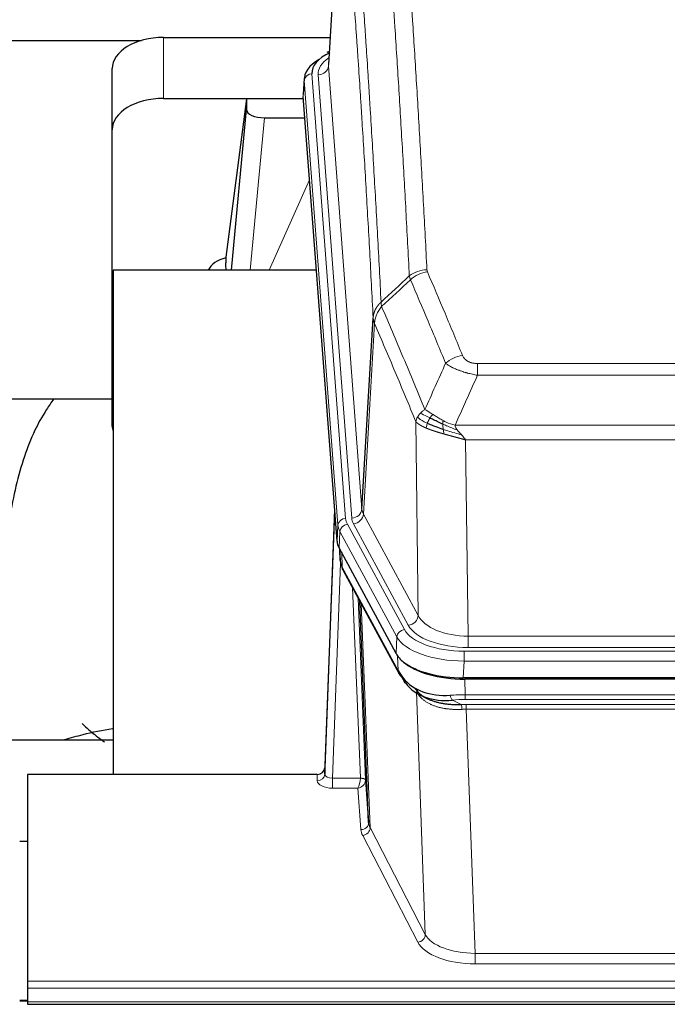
# Model space of a CAD drawing. Header units: inches. Extents: x 0 to 23760, y -13 to 16800.
# Tile 214 of 256: x 16583 to 16835, y 13731 to 14115. Entities that reach past the tile are written whole.
import ezdxf

# ---------------------------------------------------------------- set-up
doc = ezdxf.new("R2010")
doc.units = ezdxf.units.IN
doc.layers.add('1', color=7, linetype='Continuous', true_color=0xffffff)

msp = doc.modelspace()

# ---------------------------------------------------------------- linework, layer by layer
at = {"layer": '1', "color": 2, "linetype": 'Continuous', "lineweight": 25}
for p, q in [((16708.382, 14185.9), (16702.998, 14097.061)), ((16464.006, 14106.456), (16630.19, 14106.456)), ((16638.819, 14107.66), (16703.64, 14107.66)), ((16703.309, 14102.204), (16702.366, 14101.768)), ((16618.819, 14071.684), (16618.819, 14095.486)), ((16693.619, 14091.71), (16693.238, 14085.428)), ((16638.819, 14083.858), (16693.304, 14083.858)), ((16671.13, 14083.768), (16663.082, 14021.983)), ((16693.312, 14083.768), (16671.13, 14083.768)), ((16671.13, 14083.768), (16671.13, 14079.537)), ((16706.362, 13911.191), (16693.244, 14084.645)), ((16665.219, 14016.881), (16671.13, 14079.537)), ((16678.103, 14076.317), (16693.874, 14076.317)), ((16618.819, 13956.03), (16618.819, 14071.684)), ((16663.081, 14021.976), (16663.082, 14021.983)), ((16663.081, 14021.976), (16663.081, 14019.791)), ((16619.106, 14016.88), (16619.106, 13820.313)), ((16698.375, 14016.88), (16619.106, 14016.88)), ((16716.069, 13923.713), (16720.445, 13998.389)), ((16547.168, 13966.802), (16618.843, 13966.802)), ((16705.425, 13923.572), (16701.667, 13822.934)), ((16701.657, 13820.397), (16705.345, 13919.179)), ((16729.401, 13867.399), (16707.146, 13908.614)), ((16707.274, 13908.377), (16707.637, 13903.575)), ((16707.631, 13903.688), (16707.46, 13908.032)), ((16707.631, 13903.688), (16707.637, 13903.575)), ((16708.775, 13899.779), (16730.522, 13859.504)), ((16718.682, 13801.568), (16715.254, 13887.779)), ((16971.969, 13857.961), (16755.563, 13857.961)), ((16971.378, 13857.479), (16756.154, 13857.479)), ((16738.663, 13851.327), (16741.407, 13849.941)), ((16619.104, 13833.652), (16547.107, 13833.652)), ((16698.669, 13820.312), (16585.766, 13820.312)), ((16585.766, 13820.312), (16585.766, 13739.677)), ((16701.667, 13822.934), (16701.657, 13820.397)), ((16717.453, 13818.186), (16718.682, 13801.568)), ((16585.766, 13794.114), (16582.766, 13794.114)), ((16585.766, 13739.677), (16585.766, 13736.943)), ((16585.766, 13736.943), (16585.766, 13731.695)), ((16585.843, 13732.186), (16582.823, 13732.186)), ((16585.766, 13731.695), (16585.766, 13730.68)), ((16585.766, 13730.68), (17142.766, 13730.68))]:
    msp.add_line(p, q, dxfattribs=at)
at = {"layer": '1', "color": 110, "linetype": 'Continuous', "lineweight": 13}
for p, q in [((16708.25, 14183.075), (16703.002, 14096.486)), ((16638.819, 14083.858), (16638.819, 14107.66)), ((16703.002, 14096.486), (16716.069, 13923.713)), ((16696.618, 14093.494), (16709.729, 13920.134)), ((16699.01, 14093.059), (16712.076, 13920.286)), ((16693.624, 14090.924), (16693.244, 14084.645)), ((16706.735, 13917.564), (16693.624, 14090.924)), ((16678.103, 14076.317), (16672.496, 14016.881)), ((16679.908, 14016.881), (16695.705, 14052.104)), ((16721.001, 13996.055), (16716.65, 13921.803)), ((16761.095, 13980.508), (16966.437, 13980.508)), ((16761.095, 13975.945), (16761.095, 13980.508)), ((16966.437, 13975.945), (16761.095, 13975.945)), ((16738.002, 13882.26), (16737.044, 13957.911)), ((16752.363, 13956.465), (16975.169, 13956.465)), ((16971.056, 13950.721), (16756.476, 13950.721)), ((16756.476, 13950.721), (16757.444, 13874.225)), ((16716.65, 13921.803), (16738.002, 13882.26)), ((16706.362, 13911.191), (16706.735, 13917.564)), ((16710.427, 13917.843), (16732.601, 13876.777)), ((16734.126, 13878.452), (16712.774, 13917.995)), ((16707.52, 13914.986), (16707.146, 13908.614)), ((16729.694, 13873.921), (16707.52, 13914.986)), ((16707.276, 13908.372), (16707.631, 13903.688)), ((16708.197, 13906.667), (16708.416, 13901.109)), ((16707.78, 13902.717), (16704.649, 13818.865)), ((16708.416, 13901.109), (16730.163, 13860.834)), ((16715.455, 13818.952), (16712.433, 13893.004)), ((16714.56, 13889.064), (16717.453, 13818.186)), ((16715.8, 13886.769), (16719.267, 13799.558)), ((16729.401, 13867.399), (16729.694, 13873.921)), ((16757.444, 13869.811), (16757.444, 13874.225)), ((16757.444, 13874.225), (16970.087, 13874.225)), ((16730.163, 13860.834), (16729.987, 13866.469)), ((16755.856, 13868.387), (16971.676, 13868.387)), ((16755.856, 13864.482), (16755.856, 13868.387)), ((16970.087, 13869.811), (16757.444, 13869.811)), ((16755.856, 13864.482), (16755.563, 13857.961)), ((16971.676, 13864.482), (16755.856, 13864.482)), ((16756.154, 13857.479), (16756.345, 13851.388)), ((16740.752, 13757.943), (16737.295, 13852.675)), ((16756.345, 13849.523), (16756.345, 13851.388)), ((16756.345, 13851.388), (16971.187, 13851.388)), ((16751.321, 13849.294), (16754.774, 13847.549)), ((16971.187, 13849.523), (16756.345, 13849.523)), ((16756.687, 13845.715), (16756.687, 13847.58)), ((16756.687, 13847.58), (16970.845, 13847.58)), ((16756.687, 13845.715), (16760.161, 13750.539)), ((16970.845, 13845.715), (16756.687, 13845.715)), ((16698.658, 13817.864), (16698.669, 13820.312)), ((16704.649, 13818.865), (16715.454, 13818.865)), ((16704.649, 13818.865), (16704.649, 13814.95)), ((16704.649, 13814.95), (16714.491, 13814.95)), ((16715.685, 13798.801), (16714.491, 13814.95)), ((16719.267, 13799.558), (16740.752, 13757.943)), ((16737.844, 13754.88), (16716.358, 13796.495)), ((16760.161, 13750.539), (16967.371, 13750.539)), ((16760.161, 13750.539), (16760.161, 13746.438)), ((16967.371, 13746.438), (16760.161, 13746.438)), ((16585.766, 13739.677), (17142.766, 13739.677)), ((16585.766, 13736.943), (17142.766, 13736.943)), ((16582.823, 13731.96), (16585.843, 13731.96)), ((16585.766, 13731.695), (17142.766, 13731.695))]:
    msp.add_line(p, q, dxfattribs=at)
at = {"layer": '1', "color": 2, "linetype": 'Continuous', "lineweight": 25}
for centre, major_axis, ratio, start_param, end_param in [((16638.819, 14095.486), (-20, 0), 0.608706, 4.712389, 6.2831853), ((16720.638, 14093.868), (-24.034, 0.016), 0.461198, 5.4992389, 6.318352), ((16703.624, 14099.044), (1.258, -2.724), 0.6272114, 2.6666598, 3.1415983), ((16720.638, 14091.207), (-27.03, 0.194), 0.4633579, 5.618257, 6.3212481), ((16638.819, 14071.684), (-20, 0), 0.608706, 4.712389, 6.2831853), ((16678.156, 14079.562), (7.027, 0.031), 0.4617281, 3.1395348, 4.7027345), ((16665.96, 14014.802), (10.208, 0), 0.7029015, 1.8567446, 2.8477011), ((16665.96, 13823.398), (-10.152, 515.152), 0.0020796, 5.097374, 5.1034778), ((16638.819, 13956.03), (-20, 0), 0.608706, 0, 0.1694742), ((16733.382, 13911.63), (27.037, 0.006), 0.4611335, 3.1763491, 3.3855005), ((16735.425, 13883.9), (-27.174, 22.247), 0.2659543, 0.248296, 0.2802764), ((16734.275, 13913.176), (26.161, 11.46), 0.4493681, 3.0159633, 3.1613144), ((16712.129, 13902), (3.584, 1.776), 0.8816114, 2.7716102, 3.1419462), ((16755.621, 13870.445), (27.023, 0.034), 0.4619935, 3.3853572, 3.670307), ((16755.621, 13870.445), (27.023, 0.034), 0.4619935, 3.670307, 4.7096668), ((16756.18, 13869.954), (27.01, 0.015), 0.4618579, 3.6271853, 4.7111791), ((16756.995, 13843.954), (-27.355, 20.182), 0.1876908, 0.3765826, 0.5974134), ((16734.042, 13861.404), (3.52, 1.9), 0.8606628, 3.1415888, 3.5094104), ((16754.298, 13841.092), (-23.434, 19.972), 0.1471226, 0.3626514, 0.5834823), ((16735.819, 13858.722), (3.195, 2.407), 0.6715965, 2.6043549, 3.391291), ((16756.092, 13872.772), (25.329, 12.681), 0.6929209, 3.2824386, 4.1662755), ((16756.092, 13872.772), (23.359, 16.381), 0.7286412, 3.1732971, 4.057134), ((16733.919, 13851.232), (-3.388, -2.127), 0.8041825, 3.1410453, 3.3164277), ((16698.669, 13823.025), (3, 0.002), 0.9042699, 4.7116987, 6.2488686)]:
    msp.add_ellipse(centre, major_axis=major_axis, ratio=ratio, start_param=start_param, end_param=end_param, dxfattribs=at)
at = {"layer": '1', "color": 110, "linetype": 'Continuous', "lineweight": 13}
for centre, major_axis, ratio, start_param, end_param in [((16723.029, 14093.433), (-24.034, 0.016), 0.461198, 5.6862399, 6.318352), ((16699.01, 14096.607), (3.989, 0.302), 0.8864705, 4.6454478, 6.1638843), ((16696.618, 14090.833), (2.991, 0.226), 0.8864705, 1.5038552, 3.0222916), ((16741.399, 14008.76), (-9.987, -0.512), 0.8285973, 4.6699673, 5.4273767), ((16741.586, 14007.968), (-9.188, -3.948), 0.8056434, 4.3791539, 5.1247913), ((16755.248, 13975.506), (-9.245, -3.812), 0.7933159, 4.3962573, 5.1392153), ((16705.345, 13917.026), (0.214, 6.443), 0.0117452, 0.5090713, 1.2305416), ((16709.729, 13917.473), (2.991, 0.226), 0.8864705, 1.5038552, 3.0222916), ((16733.747, 13920.524), (24.033, 0.005), 0.4611335, 3.1763491, 3.3855005), ((16712.076, 13923.834), (3.989, 0.302), 0.8864705, 4.6454478, 6.1638843), ((16736.095, 13920.676), (24.033, 0.005), 0.4611335, 3.1763491, 3.3855005), ((16712.774, 13921.543), (3.52, 1.9), 0.8606628, 4.2773553, 5.7957917), ((16736.095, 13924.224), (20.038, 0.241), 0.4621297, 3.1708089, 3.3799603), ((16708.343, 13919.088), (2.998, -0.112), 0.4302668, 3.1576572, 3.7226285), ((16733.747, 13917.863), (-27.028, 0.171), 0.4605352, 0.0378207, 0.2469722), ((16710.427, 13915.181), (2.64, 1.425), 0.8606628, 1.1357626, 2.6541991), ((16735.425, 13883.9), (-27.538, 20.422), 0.1820486, 0.339476, 0.3714563), ((16712.295, 13901.679), (3.52, 1.9), 0.8606628, 2.7414655, 3.1415888), ((16734.126, 13882), (3.52, 1.9), 0.8606628, 4.2773553, 5.7957917), ((16757.365, 13884.832), (-20.002, 0.126), 0.5302672, 0.2567917, 1.5781041), ((16757.365, 13881.284), (-24.002, 0.049), 0.477994, 0.2537759, 1.5750883), ((16732.601, 13874.116), (2.64, 1.425), 0.8606628, 1.1357626, 2.6541991), ((16755.907, 13876.824), (-27.018, 0.111), 0.4567867, 0.246464, 1.5707737), ((16755.907, 13879.485), (24.02, 0.03), 0.4619935, 3.3853572, 4.7096668), ((16734.042, 13861.404), (3.52, 1.9), 0.8606628, 2.7414655, 3.1415888), ((16757.482, 13833.787), (-20.65, 20.761), 0.1023506, 0.3377039, 0.4127218), ((16733.919, 13851.232), (-3.388, -2.127), 0.8041825, 2.6901591, 3.0128026), ((16756.995, 13843.954), (-27.015, 0.091), 0.2751837, 4.7373543, 4.9581852), ((16751.321, 13853.13), (-0.368, 3.983), 0.2964475, 2.0527062, 2.8396422), ((16756.995, 13840.119), (-23.017, 0.318), 0.4083138, 4.7462544, 4.9670852), ((16757.477, 13837.768), (-24.025, 0.387), 0.4081205, 4.7518285, 4.8316761), ((16754.774, 13843.714), (0.131, -3.998), 0.1099517, 2.0830946, 2.8518059), ((16757.477, 13833.933), (-20.023, 0.877), 0.5868265, 4.777515, 4.8573626), ((16698.658, 13820.488), (-3, 0.013), 0.8746179, 1.5745081, 3.1116779), ((16704.662, 13820.488), (3.004, 0.138), 0.5390598, 3.1127167, 4.683513), ((16704.662, 13817.864), (6.003, 0.008), 0.4854373, 3.1388974, 4.7096937), ((16714.491, 13817.574), (0.506, 2.997), 0.2740591, 3.694004, 5.2037138), ((16714.491, 13817.574), (2.669, 1.608), 0.8008031, 4.262859, 5.7725688), ((16714.456, 13818.92), (-1.001, 0.011), 0.9036686, 3.0924532, 3.1882188), ((16715.454, 13818.004), (1.996, -0.13), 0.4297663, 0.0674602, 1.5988341), ((16715.455, 13818.091), (1.998, 0.082), 0.4302193, 0.0160628, 1.553239), ((16714.456, 13818.059), (2.996, 0.15), 0.8842156, 6.178461, 6.2742265), ((16715.685, 13801.425), (-2.992, -0.221), 0.8740585, 1.5062672, 3.1117425), ((16738.684, 13801.823), (-20.016, 0.121), 0.4848834, 0.0387668, 0.248091), ((16738.684, 13799.199), (-23.014, 0.002), 0.4845187, 0.0358431, 0.2451673), ((16716.358, 13799.118), (-2.666, -1.376), 0.8484453, 1.1579292, 2.76165), ((16737.844, 13757.504), (-2.666, -1.376), 0.8484453, 1.1579292, 2.76165), ((16760.167, 13757.589), (23.012, 0.004), 0.4845836, 3.3866449, 4.7120269), ((16760.167, 13760.213), (-20.013, 0.104), 0.483363, 0.2476114, 1.5729934)]:
    msp.add_ellipse(centre, major_axis=major_axis, ratio=ratio, start_param=start_param, end_param=end_param, dxfattribs=at)
for points, knots in [([(16734.531, 14014.673), (16734.093, 14023.242), (16733.202, 14040.14), (16732.28, 14056.563), (16731.577, 14068.702), (16731.34, 14072.718), (16730.864, 14080.691), (16730.624, 14084.648), (16729.898, 14096.43), (16729.406, 14104.162), (16728.781, 14113.676), (16728.656, 14115.57), (16728.404, 14119.345), (16728.026, 14124.982), (16727.642, 14130.55), (16726.871, 14141.592), (16725.827, 14156.064), (16724.217, 14177.024), (16723.115, 14190.499), (16722.557, 14197.111)], [0, 0, 0, 0, 0.125, 0.25, 0.25, 0.3125, 0.3125, 0.375, 0.375, 0.5, 0.5, 0.53125, 0.53125, 0.5625, 0.625, 0.625, 0.75, 0.875, 1, 1, 1, 1]), ([(16729.44, 14199.701), (16729.998, 14193.081), (16731.099, 14179.591), (16732.706, 14158.606), (16733.748, 14144.117), (16734.519, 14133.063), (16734.902, 14127.488), (16735.28, 14121.844), (16735.531, 14118.066), (16735.656, 14116.168), (16736.28, 14106.644), (16736.771, 14098.902), (16737.497, 14087.107), (16737.736, 14083.146), (16738.212, 14075.163), (16738.448, 14071.142), (16739.15, 14058.989), (16740.071, 14042.547), (16740.961, 14025.628), (16741.399, 14017.049)], [0, 0, 0, 0, 0.125, 0.25, 0.375, 0.375, 0.4375, 0.46875, 0.46875, 0.5, 0.5, 0.625, 0.625, 0.6875, 0.6875, 0.75, 0.75, 0.875, 1, 1, 1, 1]), ([(16711.305, 14189.691), (16711.877, 14183), (16713.004, 14169.357), (16714.65, 14148.116), (16715.716, 14133.437), (16716.504, 14122.233), (16716.896, 14116.583), (16717.347, 14109.906), (16717.54, 14107.026), (16717.668, 14105.102), (16717.731, 14104.138), (16718.05, 14099.308), (16718.43, 14093.465), (16718.868, 14086.564), (16719.054, 14083.589), (16719.178, 14081.602), (16719.24, 14080.607), (16719.797, 14071.629), (16720.769, 14055.421), (16722.18, 14030.369), (16723.088, 14013.173), (16723.535, 14004.451)], [0, 0, 0, 0, 0.125, 0.25, 0.375, 0.375, 0.4375, 0.46875, 0.484375, 0.484375, 0.5, 0.5, 0.5625, 0.59375, 0.609375, 0.609375, 0.625, 0.625, 0.75, 0.875, 1, 1, 1, 1]), ([(16720.445, 13998.389), (16720, 14007.083), (16719.095, 14024.225), (16717.688, 14049.199), (16716.718, 14065.357), (16716.163, 14074.308), (16716.101, 14075.3), (16715.977, 14077.281), (16715.791, 14080.247), (16715.355, 14087.127), (16714.976, 14092.952), (16714.658, 14097.768), (16714.595, 14098.729), (16714.467, 14100.647), (16714.275, 14103.518), (16713.825, 14110.176), (16713.435, 14115.81), (16712.648, 14126.98), (16711.585, 14141.617), (16709.944, 14162.798), (16708.82, 14176.402), (16708.25, 14183.075)], [0, 0, 0, 0, 0.125, 0.25, 0.375, 0.375, 0.390625, 0.390625, 0.40625, 0.4375, 0.5, 0.5, 0.515625, 0.515625, 0.53125, 0.5625, 0.625, 0.625, 0.75, 0.875, 1, 1, 1, 1]), ([(16741.586, 14016.254), (16741.53, 14016.385), (16741.487, 14016.517), (16741.425, 14016.782), (16741.406, 14016.915), (16741.399, 14017.049)], [0, 0, 0, 0, 0.5, 0.5, 1, 1, 1, 1]), ([(16741.586, 14016.254), (16743.872, 14010.914), (16746.153, 14005.527), (16749.568, 13997.379), (16750.706, 13994.651), (16752.978, 13989.174), (16754.114, 13986.424), (16755.248, 13983.662)], [0, 0, 0, 0, 0.5, 0.5, 0.75, 0.75, 1, 1, 1, 1]), ([(16748.668, 13980.605), (16747.532, 13983.363), (16746.396, 13986.111), (16744.12, 13991.584), (16742.982, 13994.309), (16739.562, 14002.45), (16737.278, 14007.831), (16734.99, 14013.168)], [0, 0, 0, 0, 0.25, 0.25, 0.5, 0.5, 1, 1, 1, 1]), ([(16720.445, 13998.389), (16720.446, 13998.404), (16720.448, 13998.434), (16720.451, 13998.479), (16720.454, 13998.524), (16720.458, 13998.568), (16720.462, 13998.613), (16720.466, 13998.658), (16720.47, 13998.703), (16720.475, 13998.747), (16720.479, 13998.792), (16720.485, 13998.837), (16720.49, 13998.882), (16720.495, 13998.926), (16720.501, 13998.971), (16720.507, 13999.016), (16720.514, 13999.06), (16720.52, 13999.105), (16720.527, 13999.149), (16720.534, 13999.194), (16720.542, 13999.238), (16720.549, 13999.283), (16720.557, 13999.327), (16720.565, 13999.372), (16720.574, 13999.416), (16720.582, 13999.46), (16720.591, 13999.505), (16720.6, 13999.549), (16720.61, 13999.593), (16720.619, 13999.637), (16720.629, 13999.681), (16720.639, 13999.725), (16720.65, 13999.769), (16720.66, 13999.814), (16720.671, 13999.857), (16720.682, 13999.901), (16720.694, 13999.945), (16720.705, 13999.989), (16720.717, 14000.033), (16720.729, 14000.077), (16720.742, 14000.12), (16720.754, 14000.164), (16720.767, 14000.208), (16720.78, 14000.251), (16720.794, 14000.295), (16720.807, 14000.338), (16720.821, 14000.381), (16720.835, 14000.425), (16720.849, 14000.468), (16720.864, 14000.511), (16720.879, 14000.554), (16720.894, 14000.597), (16720.909, 14000.64), (16720.925, 14000.683), (16720.941, 14000.726), (16720.957, 14000.769), (16720.973, 14000.812), (16720.989, 14000.854), (16721.006, 14000.897), (16721.023, 14000.94), (16721.04, 14000.982), (16721.058, 14001.024), (16721.076, 14001.067), (16721.093, 14001.109), (16721.112, 14001.151), (16721.13, 14001.193), (16721.149, 14001.235), (16721.168, 14001.277), (16721.187, 14001.319), (16721.206, 14001.361), (16721.226, 14001.403), (16721.246, 14001.444), (16721.266, 14001.486), (16721.286, 14001.527), (16721.307, 14001.569), (16721.327, 14001.61), (16721.354, 14001.663), (16721.388, 14001.728), (16721.429, 14001.805), (16721.471, 14001.882), (16721.513, 14001.958), (16721.556, 14002.034), (16721.6, 14002.109), (16721.645, 14002.184), (16721.691, 14002.259), (16721.737, 14002.334), (16721.784, 14002.408), (16721.832, 14002.482), (16721.881, 14002.556), (16721.93, 14002.629), (16721.98, 14002.702), (16722.031, 14002.774), (16722.083, 14002.846), (16722.136, 14002.918), (16722.189, 14002.989), (16722.243, 14003.06), (16722.297, 14003.131), (16722.353, 14003.201), (16722.409, 14003.271), (16722.465, 14003.34), (16722.523, 14003.409), (16722.581, 14003.478), (16722.64, 14003.546), (16722.7, 14003.613), (16722.76, 14003.681), (16722.821, 14003.747), (16722.882, 14003.814), (16722.945, 14003.88), (16723.008, 14003.945), (16723.071, 14004.01), (16723.136, 14004.074), (16723.2, 14004.138), (16723.266, 14004.202), (16723.332, 14004.265), (16723.399, 14004.327), (16723.466, 14004.389), (16723.512, 14004.43), (16723.535, 14004.451)], [0, 0, 0, 0, 0.0066687, 0.0133374, 0.0200061, 0.0266746, 0.0333432, 0.0400116, 0.0466801, 0.0533484, 0.0600168, 0.066685, 0.0733532, 0.0800214, 0.0866895, 0.0933575, 0.1000255, 0.1066935, 0.1133614, 0.1200292, 0.126697, 0.1333647, 0.1400324, 0.1467001, 0.1533676, 0.1600352, 0.1667026, 0.1733701, 0.1800374, 0.1867047, 0.193372, 0.2000392, 0.2067064, 0.2133735, 0.2200405, 0.2267075, 0.2333745, 0.2400414, 0.2467082, 0.253375, 0.2600418, 0.2667085, 0.2733751, 0.2800417, 0.2867082, 0.2933747, 0.3000412, 0.3067075, 0.3133739, 0.3200401, 0.3267064, 0.3333725, 0.3400387, 0.3467047, 0.3533708, 0.3600367, 0.3667026, 0.3733685, 0.3800343, 0.3867001, 0.3933658, 0.4000315, 0.4066971, 0.4133626, 0.4200281, 0.4266936, 0.433359, 0.4400243, 0.4466896, 0.4533549, 0.4600201, 0.4666852, 0.4733503, 0.4800154, 0.4866804, 0.4933453, 0.5000102, 0.5125098, 0.5250093, 0.5375088, 0.5500082, 0.5625077, 0.5750071, 0.5875066, 0.600006, 0.6125054, 0.6250049, 0.6375043, 0.6500037, 0.6625032, 0.6750026, 0.6875021, 0.7000016, 0.7125011, 0.7250006, 0.7375001, 0.7499997, 0.7624993, 0.7749989, 0.7874985, 0.7999982, 0.812498, 0.8249977, 0.8374975, 0.8499974, 0.8624973, 0.8749972, 0.8874972, 0.8999973, 0.9124974, 0.9249976, 0.9374978, 0.9499981, 0.9624985, 0.9749989, 0.9874994, 1, 1, 1, 1]), ([(16723.747, 14002.714), (16723.672, 14003.008), (16723.629, 14003.31), (16723.571, 14003.9), (16723.555, 14004.187), (16723.535, 14004.451)], [0, 0, 0, 0, 0.5, 0.5, 1, 1, 1, 1]), ([(16721.001, 13996.055), (16721.023, 13996.639), (16721.1, 13997.226), (16721.364, 13998.393), (16721.55, 13998.972), (16722.021, 14000.103), (16722.307, 14000.656), (16722.965, 14001.72), (16723.338, 14002.231), (16723.747, 14002.714)], [0, 0, 0, 0, 0.25, 0.25, 0.5, 0.5, 0.75, 0.75, 1, 1, 1, 1]), ([(16723.747, 14002.714), (16726.569, 13996.158), (16729.384, 13989.534), (16733.598, 13979.495), (16735.001, 13976.131), (16737.803, 13969.369), (16739.203, 13965.972), (16740.6, 13962.557)], [0, 0, 0, 0, 0.5, 0.5, 0.75, 0.75, 1, 1, 1, 1]), ([(16721.001, 13996.055), (16720.996, 13996.068), (16720.986, 13996.093), (16720.971, 13996.131), (16720.956, 13996.17), (16720.941, 13996.21), (16720.925, 13996.25), (16720.91, 13996.29), (16720.895, 13996.332), (16720.879, 13996.373), (16720.864, 13996.416), (16720.848, 13996.459), (16720.833, 13996.503), (16720.818, 13996.547), (16720.802, 13996.592), (16720.787, 13996.638), (16720.772, 13996.684), (16720.757, 13996.731), (16720.742, 13996.778), (16720.727, 13996.826), (16720.713, 13996.875), (16720.698, 13996.925), (16720.684, 13996.975), (16720.67, 13997.025), (16720.656, 13997.076), (16720.643, 13997.128), (16720.629, 13997.181), (16720.609, 13997.265), (16720.583, 13997.377), (16720.554, 13997.514), (16720.531, 13997.641), (16720.511, 13997.759), (16720.495, 13997.866), (16720.483, 13997.963), (16720.473, 13998.05), (16720.465, 13998.127), (16720.459, 13998.194), (16720.454, 13998.251), (16720.451, 13998.298), (16720.448, 13998.335), (16720.447, 13998.362), (16720.446, 13998.379), (16720.445, 13998.387), (16720.445, 13998.389)], [0, 0, 0, 0, 0.0155037, 0.0313049, 0.0474035, 0.0637997, 0.0804935, 0.097485, 0.1147743, 0.1323613, 0.1502462, 0.1684289, 0.1869096, 0.2056883, 0.224765, 0.2441397, 0.2638126, 0.2837835, 0.3040527, 0.32462, 0.3454856, 0.3666494, 0.3881116, 0.409872, 0.4319308, 0.454288, 0.4769435, 0.4998975, 0.5635611, 0.6228928, 0.6778927, 0.7285606, 0.7748966, 0.8169007, 0.8545729, 0.8879131, 0.9169214, 0.9415977, 0.9619421, 0.9779545, 0.989635, 0.9969835, 1, 1, 1, 1]), ([(16737.044, 13957.911), (16735.713, 13961.152), (16734.381, 13964.377), (16731.713, 13970.797), (16730.378, 13973.991), (16726.367, 13983.528), (16723.687, 13989.823), (16721.001, 13996.055)], [0, 0, 0, 0, 0.25, 0.25, 0.5, 0.5, 1, 1, 1, 1]), ([(16761.095, 13980.508), (16760.912, 13980.508), (16760.73, 13980.513), (16760.366, 13980.531), (16760.186, 13980.545), (16759.831, 13980.584), (16759.655, 13980.608), (16759.308, 13980.666), (16759.137, 13980.701), (16758.927, 13980.751), (16758.884, 13980.761), (16758.801, 13980.782), (16758.676, 13980.815), (16758.555, 13980.851), (16758.316, 13980.926), (16758.008, 13981.035), (16757.721, 13981.162), (16757.548, 13981.247), (16757.514, 13981.264), (16757.446, 13981.299), (16757.412, 13981.317), (16757.312, 13981.371), (16757.247, 13981.408), (16757.058, 13981.522), (16756.938, 13981.6), (16756.712, 13981.763), (16756.604, 13981.846), (16756.402, 13982.019), (16756.306, 13982.108), (16756.193, 13982.222), (16756.171, 13982.245), (16756.127, 13982.291), (16756.105, 13982.315), (16756.042, 13982.384), (16756.001, 13982.431), (16755.882, 13982.573), (16755.808, 13982.669), (16755.671, 13982.862), (16755.608, 13982.96), (16755.431, 13983.256), (16755.332, 13983.458), (16755.248, 13983.662)], [0, 0, 0, 0, 0.0625, 0.0625, 0.125, 0.125, 0.1875, 0.1875, 0.25, 0.25, 0.265625, 0.265625, 0.28125, 0.3125, 0.3125, 0.375, 0.4375, 0.4375, 0.453125, 0.453125, 0.46875, 0.46875, 0.5, 0.5, 0.5625, 0.5625, 0.625, 0.625, 0.6875, 0.6875, 0.703125, 0.703125, 0.71875, 0.71875, 0.75, 0.75, 0.8125, 0.8125, 0.875, 0.875, 1, 1, 1, 1]), ([(16761.095, 13975.945), (16760.76, 13976.005), (16760.427, 13976.069), (16759.764, 13976.202), (16759.435, 13976.272), (16758.46, 13976.489), (16757.822, 13976.645), (16757.119, 13976.834), (16757.041, 13976.855), (16756.886, 13976.898), (16756.808, 13976.919), (16756.577, 13976.984), (16756.424, 13977.028), (16755.969, 13977.162), (16755.374, 13977.345), (16754.802, 13977.536), (16754.38, 13977.683), (16754.172, 13977.758), (16753.966, 13977.833), (16753.83, 13977.884), (16753.762, 13977.91), (16753.157, 13978.14), (16752.649, 13978.35), (16751.93, 13978.674), (16751.697, 13978.783), (16751.359, 13978.949), (16751.248, 13979.004), (16751.029, 13979.116), (16750.922, 13979.173), (16750.394, 13979.455), (16750.006, 13979.682), (16749.291, 13980.141), (16748.965, 13980.372), (16748.668, 13980.605)], [0, 0, 0, 0, 0.0625, 0.0625, 0.125, 0.125, 0.25, 0.25, 0.265625, 0.265625, 0.28125, 0.28125, 0.3125, 0.3125, 0.375, 0.4375, 0.4375, 0.46875, 0.484375, 0.484375, 0.5, 0.5, 0.625, 0.625, 0.6875, 0.6875, 0.71875, 0.71875, 0.75, 0.75, 0.875, 0.875, 1, 1, 1, 1]), ([(16738.893, 13961.212), (16739.139, 13961.456), (16739.406, 13961.692), (16739.976, 13962.141), (16740.28, 13962.355), (16740.6, 13962.557)], [0, 0, 0, 0, 0.5, 0.5, 1, 1, 1, 1]), ([(16743.776, 13960.661), (16743.477, 13960.855), (16743.187, 13961.043), (16742.06, 13961.764), (16741.294, 13962.229), (16740.6, 13962.557)], [0, 0, 0, 0, 0.25, 0.25, 1, 1, 1, 1]), ([(16737.044, 13957.911), (16737.101, 13958.196), (16737.183, 13958.484), (16737.397, 13959.057), (16737.528, 13959.342), (16737.683, 13959.624)], [0, 0, 0, 0, 0.5, 0.5, 1, 1, 1, 1]), ([(16737.683, 13959.624), (16737.839, 13959.899), (16738.019, 13960.171), (16738.424, 13960.702), (16738.648, 13960.961), (16738.893, 13961.212)], [0, 0, 0, 0, 0.5, 0.5, 1, 1, 1, 1]), ([(16741.566, 13957.208), (16741.131, 13957.412), (16740.721, 13957.616), (16739.191, 13958.431), (16738.295, 13959.04), (16737.683, 13959.624)], [0, 0, 0, 0, 0.25, 0.25, 1, 1, 1, 1]), ([(16742.552, 13959.281), (16742.18, 13959.469), (16741.823, 13959.651), (16740.463, 13960.357), (16739.592, 13960.829), (16738.893, 13961.212)], [0, 0, 0, 0, 0.25, 0.25, 1, 1, 1, 1]), ([(16741.566, 13957.208), (16741.597, 13957.296), (16741.629, 13957.385), (16741.763, 13957.743), (16741.876, 13958.013), (16742.126, 13958.542), (16742.262, 13958.8), (16742.454, 13959.124), (16742.502, 13959.204), (16742.552, 13959.281)], [0, 0, 0, 0, 0.125, 0.125, 0.5, 0.5, 0.875, 0.875, 1, 1, 1, 1]), ([(16742.552, 13959.281), (16742.65, 13959.436), (16742.752, 13959.584), (16743.009, 13959.928), (16743.166, 13960.112), (16743.477, 13960.428), (16743.63, 13960.559), (16743.776, 13960.661)], [0, 0, 0, 0, 0.25, 0.25, 0.625, 0.625, 1, 1, 1, 1]), ([(16747.745, 13958.253), (16747.565, 13958.349), (16747.386, 13958.447), (16746.679, 13958.841), (16746.165, 13959.148), (16745.171, 13959.762), (16744.691, 13960.069), (16744.077, 13960.466), (16743.925, 13960.564), (16743.776, 13960.661)], [0, 0, 0, 0, 0.125, 0.125, 0.5, 0.5, 0.875, 0.875, 1, 1, 1, 1]), ([(16741.076, 13955.362), (16741.064, 13955.367), (16741.041, 13955.377), (16741.006, 13955.392), (16740.97, 13955.407), (16740.935, 13955.422), (16740.898, 13955.438), (16740.862, 13955.454), (16740.825, 13955.47), (16740.788, 13955.486), (16740.75, 13955.502), (16740.712, 13955.519), (16740.673, 13955.536), (16740.635, 13955.553), (16740.595, 13955.57), (16740.556, 13955.588), (16740.516, 13955.606), (16740.476, 13955.624), (16740.436, 13955.642), (16740.395, 13955.661), (16740.354, 13955.68), (16740.313, 13955.698), (16740.271, 13955.718), (16740.229, 13955.737), (16740.187, 13955.757), (16740.144, 13955.777), (16740.102, 13955.797), (16740.059, 13955.817), (16740.016, 13955.838), (16739.972, 13955.859), (16739.929, 13955.88), (16739.885, 13955.902), (16739.841, 13955.923), (16739.796, 13955.945), (16739.752, 13955.967), (16739.707, 13955.99), (16739.662, 13956.013), (16739.617, 13956.036), (16739.572, 13956.059), (16739.527, 13956.082), (16739.482, 13956.106), (16739.436, 13956.13), (16739.391, 13956.154), (16739.345, 13956.178), (16739.299, 13956.203), (16739.253, 13956.228), (16739.207, 13956.253), (16739.161, 13956.279), (16739.115, 13956.305), (16739.069, 13956.331), (16739.022, 13956.357), (16738.976, 13956.384), (16738.93, 13956.411), (16738.884, 13956.438), (16738.837, 13956.465), (16738.791, 13956.493), (16738.745, 13956.521), (16738.699, 13956.549), (16738.653, 13956.578), (16738.607, 13956.606), (16738.561, 13956.635), (16738.515, 13956.665), (16738.469, 13956.694), (16738.424, 13956.724), (16738.378, 13956.754), (16738.333, 13956.785), (16738.288, 13956.815), (16738.243, 13956.846), (16738.198, 13956.878), (16738.154, 13956.909), (16738.109, 13956.941), (16738.065, 13956.973), (16738.021, 13957.006), (16737.977, 13957.039), (16737.934, 13957.072), (16737.891, 13957.105), (16737.848, 13957.138), (16737.806, 13957.172), (16737.763, 13957.206), (16737.722, 13957.241), (16737.68, 13957.276), (16737.639, 13957.311), (16737.598, 13957.346), (16737.558, 13957.382), (16737.518, 13957.417), (16737.478, 13957.454), (16737.439, 13957.49), (16737.401, 13957.527), (16737.363, 13957.564), (16737.325, 13957.601), (16737.288, 13957.639), (16737.251, 13957.677), (16737.215, 13957.715), (16737.18, 13957.754), (16737.145, 13957.793), (16737.111, 13957.832), (16737.077, 13957.871), (16737.055, 13957.898), (16737.044, 13957.911)], [0, 0, 0, 0, 0.0060657, 0.012223, 0.0184718, 0.0248123, 0.0312443, 0.0377679, 0.0443831, 0.0510899, 0.0578883, 0.0647782, 0.0717598, 0.0788329, 0.0859977, 0.093254, 0.1006019, 0.1080414, 0.1155725, 0.1231952, 0.1309095, 0.1387154, 0.1466129, 0.1546019, 0.1626826, 0.1708549, 0.1791188, 0.1874742, 0.1959213, 0.20446, 0.2130903, 0.2218121, 0.2306256, 0.2395307, 0.2485274, 0.2576156, 0.2667955, 0.276067, 0.2854301, 0.2948848, 0.3044311, 0.314069, 0.3237985, 0.3336196, 0.3435324, 0.3535367, 0.3636326, 0.3738202, 0.3840993, 0.3944701, 0.4049324, 0.4154864, 0.426132, 0.4368691, 0.4476979, 0.4586183, 0.4696303, 0.480734, 0.4919292, 0.503216, 0.5145945, 0.5260645, 0.5376262, 0.5492795, 0.5610244, 0.5728609, 0.584789, 0.5968087, 0.60892, 0.621123, 0.6334175, 0.6458037, 0.6582815, 0.6708509, 0.6835119, 0.6962645, 0.7091087, 0.7220445, 0.735072, 0.748191, 0.7614017, 0.774704, 0.7880979, 0.8015834, 0.8151605, 0.8288293, 0.8425896, 0.8564416, 0.8703852, 0.8844204, 0.8985472, 0.9127656, 0.9270756, 0.9414773, 0.9559705, 0.9705554, 0.9852319, 1, 1, 1, 1]), ([(16741.076, 13955.362), (16741.111, 13955.543), (16741.154, 13955.748), (16741.259, 13956.194), (16741.322, 13956.435), (16741.448, 13956.857), (16741.504, 13957.031), (16741.566, 13957.208)], [0, 0, 0, 0, 0.375, 0.375, 0.75, 0.75, 1, 1, 1, 1]), ([(16748.078, 13953.031), (16748.056, 13953.037), (16748.012, 13953.049), (16747.947, 13953.068), (16747.881, 13953.087), (16747.815, 13953.106), (16747.748, 13953.125), (16747.682, 13953.144), (16747.616, 13953.163), (16747.55, 13953.182), (16747.483, 13953.201), (16747.417, 13953.22), (16747.351, 13953.239), (16747.284, 13953.258), (16747.218, 13953.277), (16747.151, 13953.297), (16747.084, 13953.316), (16747.018, 13953.336), (16746.951, 13953.355), (16746.884, 13953.375), (16746.817, 13953.394), (16746.75, 13953.414), (16746.684, 13953.434), (16746.617, 13953.453), (16746.55, 13953.473), (16746.483, 13953.493), (16746.416, 13953.513), (16746.349, 13953.533), (16746.282, 13953.553), (16746.215, 13953.573), (16746.148, 13953.593), (16746.081, 13953.613), (16746.013, 13953.634), (16745.946, 13953.654), (16745.879, 13953.674), (16745.812, 13953.695), (16745.745, 13953.715), (16745.678, 13953.736), (16745.611, 13953.756), (16745.544, 13953.777), (16745.477, 13953.798), (16745.41, 13953.819), (16745.342, 13953.839), (16745.275, 13953.86), (16745.208, 13953.881), (16745.141, 13953.902), (16745.074, 13953.923), (16745.007, 13953.945), (16744.94, 13953.966), (16744.874, 13953.987), (16744.807, 13954.008), (16744.74, 13954.03), (16744.673, 13954.051), (16744.606, 13954.073), (16744.539, 13954.094), (16744.473, 13954.116), (16744.406, 13954.138), (16744.339, 13954.16), (16744.273, 13954.182), (16744.206, 13954.203), (16744.14, 13954.225), (16744.074, 13954.247), (16744.007, 13954.27), (16743.941, 13954.292), (16743.875, 13954.314), (16743.809, 13954.336), (16743.743, 13954.359), (16743.677, 13954.381), (16743.611, 13954.404), (16743.545, 13954.426), (16743.479, 13954.449), (16743.414, 13954.472), (16743.348, 13954.494), (16743.283, 13954.517), (16743.217, 13954.54), (16743.152, 13954.563), (16743.087, 13954.586), (16743.022, 13954.609), (16742.957, 13954.633), (16742.892, 13954.656), (16742.828, 13954.679), (16742.763, 13954.703), (16742.699, 13954.726), (16742.634, 13954.75), (16742.57, 13954.773), (16742.506, 13954.797), (16742.442, 13954.821), (16742.378, 13954.845), (16742.315, 13954.869), (16742.251, 13954.893), (16742.188, 13954.917), (16742.124, 13954.941), (16742.061, 13954.965), (16741.998, 13954.989), (16741.936, 13955.014), (16741.873, 13955.038), (16741.811, 13955.063), (16741.748, 13955.087), (16741.686, 13955.112), (16741.624, 13955.137), (16741.563, 13955.161), (16741.501, 13955.186), (16741.44, 13955.211), (16741.378, 13955.236), (16741.318, 13955.261), (16741.257, 13955.287), (16741.196, 13955.312), (16741.136, 13955.337), (16741.096, 13955.354), (16741.076, 13955.362)], [0, 0, 0, 0, 0.0082024, 0.0164263, 0.0246716, 0.0329384, 0.0412265, 0.0495362, 0.0578672, 0.0662198, 0.0745938, 0.0829892, 0.0914062, 0.0998446, 0.1083045, 0.1167859, 0.1252887, 0.1338131, 0.1423589, 0.1509263, 0.1595151, 0.1681255, 0.1767574, 0.1854108, 0.1940858, 0.2027822, 0.2115002, 0.2202398, 0.2290008, 0.2377835, 0.2465876, 0.2554134, 0.2642606, 0.2731295, 0.2820199, 0.2909319, 0.2998654, 0.3088206, 0.3177973, 0.3267956, 0.3358154, 0.3448569, 0.35392, 0.3630047, 0.3721109, 0.3812388, 0.3903883, 0.3995594, 0.4087522, 0.4179665, 0.4272025, 0.4364601, 0.4457393, 0.4550402, 0.4643627, 0.4737069, 0.4830727, 0.4924601, 0.5018692, 0.5113, 0.5207524, 0.5302265, 0.5397222, 0.5492397, 0.5587788, 0.5683395, 0.577922, 0.5875261, 0.5971519, 0.6067994, 0.6164686, 0.6261595, 0.6358721, 0.6456064, 0.6553624, 0.6651401, 0.6749395, 0.6847606, 0.6946034, 0.704468, 0.7143542, 0.7242622, 0.734192, 0.7441434, 0.7541166, 0.7641115, 0.7741282, 0.7841666, 0.7942268, 0.8043087, 0.8144123, 0.8245377, 0.8346848, 0.8448538, 0.8550444, 0.8652568, 0.875491, 0.885747, 0.8960247, 0.9063242, 0.9166455, 0.9269886, 0.9373534, 0.9477401, 0.9581485, 0.9685787, 0.9790306, 0.9895044, 1, 1, 1, 1]), ([(16747.595, 13956.884), (16747.593, 13957.039), (16747.595, 13957.187), (16747.608, 13957.53), (16747.624, 13957.714), (16747.673, 13958.026), (16747.705, 13958.156), (16747.745, 13958.253)], [0, 0, 0, 0, 0.25, 0.25, 0.625, 0.625, 1, 1, 1, 1]), ([(16753.234, 13954.566), (16751.823, 13955.089), (16750.387, 13955.672), (16748.516, 13956.476), (16748.053, 13956.68), (16747.595, 13956.884)], [0, 0, 0, 0, 0.75, 0.75, 1, 1, 1, 1]), ([(16747.764, 13954.824), (16747.752, 13954.911), (16747.74, 13954.999), (16747.695, 13955.352), (16747.666, 13955.62), (16747.623, 13956.146), (16747.608, 13956.403), (16747.597, 13956.727), (16747.596, 13956.807), (16747.595, 13956.884)], [0, 0, 0, 0, 0.125, 0.125, 0.5, 0.5, 0.875, 0.875, 1, 1, 1, 1]), ([(16752.363, 13956.465), (16751.143, 13956.731), (16749.967, 13957.173), (16748.473, 13957.876), (16748.106, 13958.062), (16747.745, 13958.253)], [0, 0, 0, 0, 0.75, 0.75, 1, 1, 1, 1]), ([(16748.078, 13953.031), (16748.045, 13953.202), (16748.006, 13953.399), (16747.924, 13953.83), (16747.881, 13954.065), (16747.814, 13954.479), (16747.788, 13954.65), (16747.764, 13954.824)], [0, 0, 0, 0, 0.375, 0.375, 0.75, 0.75, 1, 1, 1, 1]), ([(16754.905, 13952.669), (16753.133, 13953.173), (16751.303, 13953.703), (16748.929, 13954.445), (16748.342, 13954.633), (16747.764, 13954.824)], [0, 0, 0, 0, 0.75, 0.75, 1, 1, 1, 1]), ([(16753.234, 13954.566), (16753.115, 13954.724), (16753.005, 13954.881), (16752.757, 13955.276), (16752.632, 13955.513), (16752.446, 13955.988), (16752.384, 13956.226), (16752.363, 13956.465)], [0, 0, 0, 0, 0.25, 0.25, 0.625, 0.625, 1, 1, 1, 1]), ([(16754.905, 13952.669), (16754.831, 13952.749), (16754.757, 13952.828), (16754.461, 13953.146), (16754.239, 13953.384), (16753.812, 13953.858), (16753.607, 13954.094), (16753.354, 13954.409), (16753.293, 13954.488), (16753.234, 13954.566)], [0, 0, 0, 0, 0.125, 0.125, 0.5, 0.5, 0.875, 0.875, 1, 1, 1, 1]), ([(16756.476, 13950.721), (16756.454, 13950.727), (16756.41, 13950.74), (16756.343, 13950.759), (16756.277, 13950.778), (16756.21, 13950.797), (16756.143, 13950.815), (16756.076, 13950.834), (16756.009, 13950.853), (16755.942, 13950.872), (16755.875, 13950.891), (16755.808, 13950.91), (16755.74, 13950.929), (16755.673, 13950.948), (16755.605, 13950.967), (16755.538, 13950.986), (16755.47, 13951.005), (16755.402, 13951.023), (16755.334, 13951.042), (16755.266, 13951.061), (16755.198, 13951.08), (16755.129, 13951.099), (16755.061, 13951.118), (16754.993, 13951.137), (16754.924, 13951.156), (16754.855, 13951.175), (16754.787, 13951.194), (16754.718, 13951.213), (16754.649, 13951.232), (16754.58, 13951.251), (16754.511, 13951.27), (16754.442, 13951.289), (16754.372, 13951.308), (16754.303, 13951.327), (16754.234, 13951.346), (16754.164, 13951.365), (16754.095, 13951.384), (16754.025, 13951.403), (16753.955, 13951.422), (16753.885, 13951.441), (16753.816, 13951.46), (16753.746, 13951.479), (16753.676, 13951.498), (16753.605, 13951.517), (16753.535, 13951.536), (16753.465, 13951.555), (16753.395, 13951.574), (16753.324, 13951.593), (16753.254, 13951.613), (16753.183, 13951.632), (16753.113, 13951.651), (16753.042, 13951.67), (16752.971, 13951.689), (16752.9, 13951.708), (16752.829, 13951.728), (16752.759, 13951.747), (16752.688, 13951.766), (16752.617, 13951.785), (16752.545, 13951.804), (16752.474, 13951.824), (16752.403, 13951.843), (16752.332, 13951.862), (16752.26, 13951.882), (16752.189, 13951.901), (16752.118, 13951.92), (16752.046, 13951.939), (16751.975, 13951.959), (16751.903, 13951.978), (16751.832, 13951.998), (16751.76, 13952.017), (16751.688, 13952.036), (16751.616, 13952.056), (16751.545, 13952.075), (16751.473, 13952.095), (16751.401, 13952.114), (16751.329, 13952.134), (16751.257, 13952.153), (16751.185, 13952.173), (16751.113, 13952.192), (16751.041, 13952.212), (16750.969, 13952.231), (16750.897, 13952.251), (16750.825, 13952.271), (16750.753, 13952.29), (16750.681, 13952.31), (16750.608, 13952.329), (16750.536, 13952.349), (16750.464, 13952.369), (16750.392, 13952.389), (16750.319, 13952.408), (16750.247, 13952.428), (16750.175, 13952.448), (16750.103, 13952.468), (16750.03, 13952.487), (16749.958, 13952.507), (16749.886, 13952.527), (16749.813, 13952.547), (16749.741, 13952.567), (16749.668, 13952.587), (16749.596, 13952.607), (16749.524, 13952.627), (16749.451, 13952.647), (16749.379, 13952.667), (16749.307, 13952.687), (16749.234, 13952.707), (16749.162, 13952.727), (16749.09, 13952.747), (16749.017, 13952.767), (16748.945, 13952.787), (16748.873, 13952.807), (16748.8, 13952.828), (16748.728, 13952.848), (16748.656, 13952.868), (16748.583, 13952.888), (16748.511, 13952.909), (16748.439, 13952.929), (16748.367, 13952.949), (16748.295, 13952.97), (16748.223, 13952.99), (16748.15, 13953.01), (16748.102, 13953.024), (16748.078, 13953.031)], [0, 0, 0, 0, 0.007775, 0.0155603, 0.0233558, 0.0311618, 0.038978, 0.0468046, 0.0546416, 0.0624889, 0.0703466, 0.0782147, 0.0860931, 0.093982, 0.1018813, 0.109791, 0.1177112, 0.1256417, 0.1335828, 0.1415343, 0.1494962, 0.1574687, 0.1654516, 0.173445, 0.1814489, 0.1894634, 0.1974883, 0.2055238, 0.2135699, 0.2216264, 0.2296936, 0.2377713, 0.2458596, 0.2539585, 0.2620679, 0.270188, 0.2783187, 0.28646, 0.2946119, 0.3027745, 0.3109477, 0.3191316, 0.3273261, 0.3355314, 0.3437472, 0.3519738, 0.3602111, 0.3684591, 0.3767178, 0.3849872, 0.3932673, 0.4015582, 0.4098598, 0.4181722, 0.4264954, 0.4348293, 0.443174, 0.4515295, 0.4598958, 0.4682728, 0.4766607, 0.4850594, 0.493469, 0.5018893, 0.5103206, 0.5187626, 0.5272155, 0.5356793, 0.544154, 0.5526395, 0.561136, 0.5696433, 0.5781615, 0.5866906, 0.5952307, 0.6037817, 0.6123436, 0.6209165, 0.6295003, 0.638095, 0.6467007, 0.6553174, 0.6639451, 0.6725838, 0.6812334, 0.6898941, 0.6985657, 0.7072484, 0.7159421, 0.7246468, 0.7333625, 0.7420893, 0.7508272, 0.759576, 0.768336, 0.777107, 0.7858891, 0.7946823, 0.8034866, 0.812302, 0.8211284, 0.829966, 0.8388147, 0.8476746, 0.8565455, 0.8654276, 0.8743209, 0.8832252, 0.8921408, 0.9010675, 0.9100054, 0.9189544, 0.9279147, 0.9368861, 0.9458688, 0.9548626, 0.9638676, 0.9728839, 0.9819114, 0.9909501, 1, 1, 1, 1]), ([(16756.476, 13950.721), (16756.323, 13950.97), (16756.147, 13951.216), (16755.764, 13951.705), (16755.557, 13951.948), (16755.199, 13952.35), (16755.053, 13952.51), (16754.905, 13952.669)], [0, 0, 0, 0, 0.375, 0.375, 0.75, 0.75, 1, 1, 1, 1]), ([(16755.093, 13845.686), (16754.604, 13845.666), (16754.12, 13845.653), (16753.161, 13845.644), (16752.685, 13845.648), (16751.743, 13845.674), (16751.276, 13845.696), (16750.351, 13845.76), (16749.892, 13845.803), (16749.211, 13845.882), (16748.985, 13845.911), (16748.647, 13845.959), (16748.535, 13845.976), (16748.312, 13846.01), (16748.201, 13846.028), (16747.65, 13846.121), (16747.218, 13846.206), (16746.375, 13846.397), (16745.551, 13846.609), (16744.765, 13846.864), (16743.998, 13847.14), (16743.625, 13847.289), (16743.215, 13847.469), (16743.17, 13847.489), (16743.08, 13847.53), (16743.035, 13847.55), (16742.9, 13847.612), (16742.634, 13847.738), (16742.377, 13847.869), (16741.872, 13848.136), (16741.549, 13848.323), (16740.933, 13848.713), (16740.639, 13848.917), (16740.078, 13849.338), (16739.812, 13849.557), (16739.434, 13849.895), (16739.312, 13850.01), (16739.133, 13850.185), (16739.075, 13850.243), (16738.96, 13850.362), (16738.903, 13850.421), (16738.625, 13850.719), (16738.42, 13850.962), (16738.042, 13851.455), (16737.87, 13851.705), (16737.714, 13851.957)], [0, 0, 0, 0, 0.0625, 0.0625, 0.125, 0.125, 0.1875, 0.1875, 0.25, 0.25, 0.28125, 0.28125, 0.296875, 0.296875, 0.3125, 0.3125, 0.375, 0.375, 0.4375, 0.5, 0.5, 0.5625, 0.5625, 0.5703125, 0.5703125, 0.578125, 0.578125, 0.59375, 0.625, 0.625, 0.6875, 0.6875, 0.75, 0.75, 0.8125, 0.8125, 0.84375, 0.84375, 0.859375, 0.859375, 0.875, 0.875, 0.9375, 0.9375, 1, 1, 1, 1])]:
    msp.add_open_spline(points, degree=3, knots=knots, dxfattribs=at)
for points in [[(16723.535, 14004.451), (16727.2, 14007.859), (16730.865, 14011.267), (16734.531, 14014.673)], [(16734.99, 14013.168), (16731.242, 14009.684), (16727.494, 14006.2), (16723.747, 14002.714)], [(16734.99, 14013.168), (16734.878, 14013.426), (16734.689, 14013.935), (16734.572, 14014.429), (16734.531, 14014.673)], [(16740.6, 13962.557), (16743.274, 13968.578), (16745.964, 13974.594), (16748.668, 13980.605)], [(16761.095, 13975.945), (16758.167, 13969.458), (16755.256, 13962.965), (16752.363, 13956.465)]]:
    msp.add_open_spline(points, degree=3, dxfattribs=at)
at = {"layer": '1', "color": 2, "linetype": 'Continuous', "lineweight": 25}
for points, knots in [([(16596.119, 13966.744), (16595.046, 13965.307), (16591.847, 13960.689), (16587.951, 13953.345), (16582.879, 13940.322), (16579.083, 13923.471), (16575.528, 13900.062), (16573.041, 13877.752), (16571.072, 13855.078), (16569.795, 13840.824), (16569.232, 13833.716)], [0, 0, 0, 0, 0.0311815, 0.102256, 0.2036886, 0.4272981, 0.5831533, 0.7568126, 0.8818694, 1, 1, 1, 1]), ([(16747.595, 13956.884), (16747.366, 13956.986), (16747.139, 13957.089), (16746.237, 13957.498), (16745.578, 13957.805), (16744.308, 13958.41), (16743.698, 13958.708), (16742.927, 13959.092), (16742.737, 13959.187), (16742.552, 13959.281)], [0, 0, 0, 0, 0.125, 0.125, 0.5, 0.5, 0.875, 0.875, 1, 1, 1, 1]), ([(16747.764, 13954.824), (16747.475, 13954.919), (16747.188, 13955.015), (16746.054, 13955.402), (16745.231, 13955.697), (16743.666, 13956.295), (16742.925, 13956.598), (16742.007, 13957.004), (16741.783, 13957.106), (16741.566, 13957.208)], [0, 0, 0, 0, 0.125, 0.125, 0.5, 0.5, 0.875, 0.875, 1, 1, 1, 1]), ([(16736.616, 13854.094), (16736.761, 13853.847), (16736.925, 13853.6), (16737.29, 13853.113), (16737.491, 13852.871), (16737.765, 13852.574), (16737.821, 13852.515), (16737.935, 13852.397), (16737.994, 13852.338), (16738.171, 13852.163), (16738.294, 13852.048), (16738.674, 13851.708), (16738.943, 13851.488), (16739.513, 13851.061), (16739.815, 13850.855), (16740.449, 13850.457), (16740.782, 13850.265), (16741.307, 13849.99), (16741.486, 13849.9), (16741.761, 13849.768), (16741.853, 13849.725), (16741.994, 13849.661), (16742.041, 13849.639), (16742.135, 13849.597), (16742.563, 13849.408), (16743.004, 13849.233), (16743.811, 13848.943), (16744.64, 13848.674), (16745.512, 13848.445), (16746.406, 13848.238), (16746.864, 13848.144), (16747.451, 13848.04), (16747.569, 13848.019), (16747.807, 13847.98), (16747.926, 13847.961), (16748.285, 13847.906), (16748.526, 13847.872), (16749.251, 13847.779), (16749.739, 13847.727), (16750.723, 13847.643), (16751.219, 13847.611), (16752.22, 13847.564), (16752.725, 13847.55), (16753.743, 13847.538), (16754.256, 13847.54), (16754.774, 13847.549)], [0, 0, 0, 0, 0.0625, 0.0625, 0.125, 0.125, 0.140625, 0.140625, 0.15625, 0.15625, 0.1875, 0.1875, 0.25, 0.25, 0.3125, 0.3125, 0.375, 0.375, 0.40625, 0.40625, 0.421875, 0.421875, 0.4296875, 0.4296875, 0.4375, 0.5, 0.5, 0.5625, 0.625, 0.625, 0.6875, 0.6875, 0.703125, 0.703125, 0.71875, 0.71875, 0.75, 0.75, 0.8125, 0.8125, 0.875, 0.875, 0.9375, 0.9375, 1, 1, 1, 1]), ([(16607.035, 13840.207), (16607.307, 13839.943), (16608.336, 13838.963), (16610.169, 13837.317), (16611.781, 13835.99), (16613.423, 13834.695), (16614.258, 13834.065), (16615.349, 13833.278), (16615.589, 13833.107), (16615.831, 13832.937)], [0, 0, 0, 0, 0.0996158, 0.3740395, 0.6484632, 0.6484632, 0.9228869, 0.9228869, 1, 1, 1, 1]), ([(16600.349, 13833.88), (16602.642, 13834.609), (16608.683, 13836.315), (16615.045, 13837.591), (16618.945, 13838.211)], [0, 0, 0, 0, 0.3916437, 1, 1, 1, 1])]:
    msp.add_open_spline(points, degree=3, knots=knots, dxfattribs=at)
msp.add_open_spline([(16708.544, 13900.224), (16708.654, 13900.002), (16708.775, 13899.779)], degree=2, dxfattribs=at)

doc.saveas('drawing.dxf')
